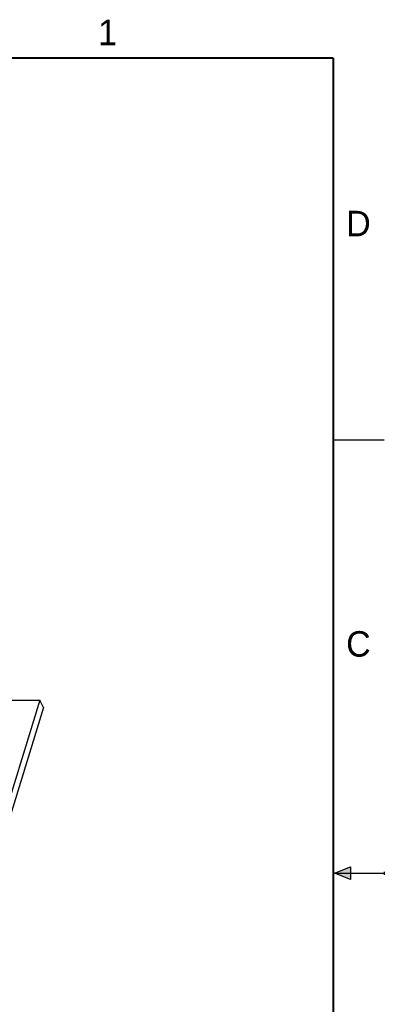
# Model space of a CAD drawing. Header units: inches. Extents: x 0 to 22, y 0 to 17.
# Tile 12 of 12: x 18.4 to 22, y 7.2 to 16.9. Entities that reach past the tile are written whole.
import ezdxf

# ---------------------------------------------------------------- set-up
doc = ezdxf.new("R2010")
doc.units = ezdxf.units.IN
doc.header["$LTSCALE"] = 1.21
doc.header["$MEASUREMENT"] = 0
doc.layers.get('0').update_dxf_attribs({"linetype": 'CONTINUOUS'})
doc.styles.get("Standard").update_dxf_attribs({"font": 'txt', "width": 0.8})

msp = doc.modelspace()

# ---------------------------------------------------------------- hatches: boundary and pattern name
at = {"linetype": 'CONTINUOUS'}
msp.add_hatch(color=2, dxfattribs=at).paths.add_polyline_path([(21.6663, 8.5625), (21.6663, 8.4375), (21.51, 8.5)])

# ---------------------------------------------------------------- linework, layer by layer
at = {"color": 2, "linetype": 'CONTINUOUS'}
for p, q in [((22, 12.75), (21.5, 12.75)), ((21.51, 8.5), (21.6663, 8.5625)), ((21.6663, 8.5625), (21.6663, 8.4375)), ((22, 8.515), (22, 8.485)), ((21.51, 8.5), (22, 8.5)), ((21.6663, 8.4375), (21.51, 8.5))]:
    msp.add_line(p, q, dxfattribs=at)
at = {"color": 7, "linetype": 'CONTINUOUS'}
for p, q in [((18.6169, 10.1987), (17.7696, 7.4571)), ((18.1375, 10.1987), (18.6169, 10.1987)), ((18.6529, 10.1254), (18.6169, 10.1987)), ((18.6529, 10.1254), (17.8056, 7.3837))]:
    msp.add_line(p, q, dxfattribs=at)
at = {"color": 7, "linetype": 'CONTINUOUS', "const_width": 0.02}
for points in [[(21.5, 16.5), (0.5, 16.5)], [(21.5, 0.5), (21.5, 16.5)]]:
    msp.add_lwpolyline(points, dxfattribs=at)

# ---------------------------------------------------------------- texts
at = {"color": 2, "linetype": 'CONTINUOUS'}
for s, p in [('1', (19.1875, 16.625)), ('D', (21.625, 14.75)), ('C', (21.625, 10.625))]:
    msp.add_text(s, height=0.25, dxfattribs=at).set_placement(p)

doc.saveas('drawing.dxf')
